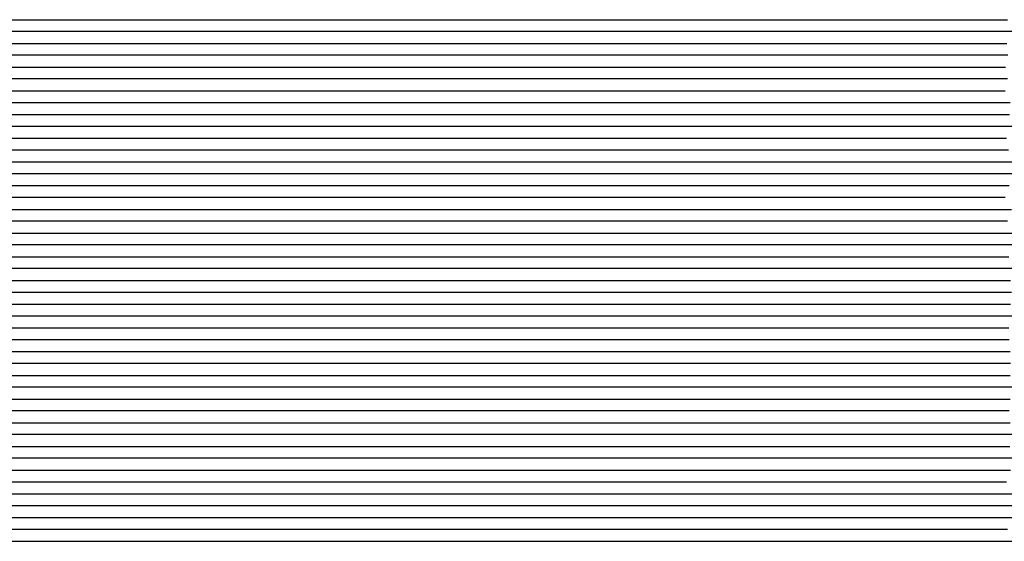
# Model space of a CAD drawing. Extents: x -4 to 4.3, y -2 to 2.5.
# Tile 8 of 108: x -2.96 to -1.93, y -0.3 to 0.25. Entities that reach past the tile are written whole.
import ezdxf

# ---------------------------------------------------------------- set-up
doc = ezdxf.new("R2010")
doc.units = 0

msp = doc.modelspace()

# ---------------------------------------------------------------- linework, layer by layer
at = {"layer": 'Default', "color": 72, "linetype": 'CONTINUOUS'}
for p, q in [((-4, 0.25004, -0.103), (-1.983375, 0.25004, -0.103)), ((-1.983375, 0.25004, -0.103), (-1.96775, 0.25004, -0.103067)), ((-1.96775, 0.25004, -0.103067), (-1.952125, 0.25004, -0.105263)), ((-1.952125, 0.25004, -0.105263), (-1.936652, 0.25004, -0.110084)), ((-1.936652, 0.25004, -0.110084), (-1.921735, 0.25004, -0.119893)), ((-1.962674, 0.23754, -0.103498), (-4, 0.23754, -0.103)), ((-1.948652, 0.23754, -0.106812), (-1.962674, 0.23754, -0.103498)), ((-1.936446, 0.23754, -0.112812), (-1.948652, 0.23754, -0.106812)), ((-1.925912, 0.23754, -0.121231), (-1.936446, 0.23754, -0.112812)), ((-1.917158, 0.23754, -0.130822), (-1.925912, 0.23754, -0.121231)), ((-4, 0.22504, -0.103), (-1.983375, 0.22504, -0.103)), ((-1.983375, 0.22504, -0.103), (-1.96775, 0.22504, -0.10304)), ((-1.96775, 0.22504, -0.10304), (-1.952125, 0.22504, -0.105591)), ((-1.952125, 0.22504, -0.105591), (-1.936704, 0.22504, -0.112563)), ((-1.936704, 0.22504, -0.112563), (-1.929585, 0.22504, -0.117764)), ((-1.929585, 0.22504, -0.117764), (-1.922467, 0.22504, -0.124834)), ((-1.983101, 0.21254, -0.103), (-4, 0.21254, -0.103)), ((-1.967779, 0.21254, -0.103785), (-1.983101, 0.21254, -0.103)), ((-1.953319, 0.21254, -0.106671), (-1.967779, 0.21254, -0.103785)), ((-1.940501, 0.21254, -0.11192), (-1.953319, 0.21254, -0.106671)), ((-1.929838, 0.21254, -0.119352), (-1.940501, 0.21254, -0.11192)), ((-1.921134, 0.21254, -0.128675), (-1.929838, 0.21254, -0.119352)), ((-4, 0.20004, -0.103), (-1.983375, 0.20004, -0.103)), ((-1.983375, 0.20004, -0.103), (-1.96775, 0.20004, -0.103828)), ((-1.96775, 0.20004, -0.103828), (-1.952147, 0.20004, -0.108425)), ((-1.952147, 0.20004, -0.108425), (-1.937159, 0.20004, -0.117807)), ((-1.937159, 0.20004, -0.117807), (-1.923915, 0.20004, -0.131768)), ((-1.983625, 0.18754, -0.103016), (-4, 0.18754, -0.103)), ((-1.968517, 0.18754, -0.103642), (-1.983625, 0.18754, -0.103016)), ((-1.954671, 0.18754, -0.107298), (-1.968517, 0.18754, -0.103642)), ((-1.942648, 0.18754, -0.113584), (-1.954671, 0.18754, -0.107298)), ((-1.932821, 0.18754, -0.12174), (-1.942648, 0.18754, -0.113584)), ((-1.925326, 0.18754, -0.131007), (-1.932821, 0.18754, -0.12174)), ((-1.921578, 0.18754, -0.13748), (-1.925326, 0.18754, -0.131007)), ((-4, 0.17504, -0.103), (-1.999, 0.17504, -0.103)), ((-1.999, 0.17504, -0.103), (-1.983375, 0.17504, -0.103056)), ((-1.983375, 0.17504, -0.103056), (-1.96775, 0.17504, -0.105125)), ((-1.96775, 0.17504, -0.105125), (-1.95226, 0.17504, -0.109779)), ((-1.95226, 0.17504, -0.109779), (-1.937296, 0.17504, -0.119378)), ((-1.937296, 0.17504, -0.119378), (-1.93072, 0.17504, -0.126054)), ((-1.93072, 0.17504, -0.126054), (-1.924144, 0.17504, -0.135529)), ((-1.981614, 0.16254, -0.103156), (-4, 0.16254, -0.103)), ((-1.967217, 0.16254, -0.105641), (-1.981614, 0.16254, -0.103156)), ((-1.954482, 0.16254, -0.111012), (-1.967217, 0.16254, -0.105641)), ((-1.943509, 0.16254, -0.118814), (-1.954482, 0.16254, -0.111012)), ((-1.934026, 0.16254, -0.128426), (-1.943509, 0.16254, -0.118814)), ((-1.930246, 0.16254, -0.133376), (-1.934026, 0.16254, -0.128426)), ((-1.928356, 0.16254, -0.136346), (-1.930246, 0.16254, -0.133376)), ((-1.926466, 0.16254, -0.139793), (-1.928356, 0.16254, -0.136346)), ((-1.918906, 0.16254, -0.140278), (-1.926466, 0.16254, -0.139793)), ((-4, 0.15004, -0.103), (-1.999, 0.15004, -0.103)), ((-1.999, 0.15004, -0.103), (-1.983375, 0.15004, -0.103021)), ((-1.983375, 0.15004, -0.103021), (-1.96775, 0.15004, -0.105418)), ((-1.96775, 0.15004, -0.105418), (-1.952306, 0.15004, -0.112211)), ((-1.952306, 0.15004, -0.112211), (-1.945154, 0.15004, -0.117318)), ((-1.945154, 0.15004, -0.117318), (-1.938003, 0.15004, -0.124257)), ((-1.938003, 0.15004, -0.124257), (-1.932396, 0.15004, -0.131693)), ((-1.932396, 0.15004, -0.131693), (-1.926789, 0.15004, -0.142107)), ((-1.926789, 0.15004, -0.142107), (-1.919383, 0.15004, -0.139744)), ((-1.984827, 0.13754, -0.10351), (-4, 0.13754, -0.103)), ((-1.970193, 0.13754, -0.106142), (-1.984827, 0.13754, -0.10351)), ((-1.957134, 0.13754, -0.111029), (-1.970193, 0.13754, -0.106142)), ((-1.946025, 0.13754, -0.118326), (-1.957134, 0.13754, -0.111029)), ((-1.938213, 0.13754, -0.126054), (-1.946025, 0.13754, -0.118326)), ((-1.934307, 0.13754, -0.131215), (-1.938213, 0.13754, -0.126054)), ((-1.932353, 0.13754, -0.134294), (-1.934307, 0.13754, -0.131215)), ((-1.9304, 0.13754, -0.137851), (-1.932353, 0.13754, -0.134294)), ((-1.915184, 0.13754, -0.137879), (-1.9304, 0.13754, -0.137851)), ((-4, 0.12504, -0.103), (-1.999, 0.12504, -0.103)), ((-1.999, 0.12504, -0.103), (-1.983375, 0.12504, -0.103729)), ((-1.983375, 0.12504, -0.103729), (-1.967767, 0.12504, -0.108161)), ((-1.967767, 0.12504, -0.108161), (-1.952736, 0.12504, -0.117345)), ((-1.952736, 0.12504, -0.117345), (-1.939403, 0.12504, -0.131023)), ((-1.939403, 0.12504, -0.131023), (-1.928496, 0.12504, -0.140851)), ((-1.928496, 0.12504, -0.140851), (-1.925594, 0.12504, -0.140014)), ((-1.925594, 0.12504, -0.140014), (-1.922692, 0.12504, -0.139294)), ((-1.989362, 0.11254, -0.103078), (-4, 0.11254, -0.103)), ((-1.974944, 0.11254, -0.105511), (-1.989362, 0.11254, -0.103078)), ((-1.962157, 0.11254, -0.11085), (-1.974944, 0.11254, -0.105511)), ((-1.951365, 0.11254, -0.11843), (-1.962157, 0.11254, -0.11085)), ((-1.943575, 0.11254, -0.126585), (-1.951365, 0.11254, -0.11843)), ((-1.939681, 0.11254, -0.132059), (-1.943575, 0.11254, -0.126585)), ((-1.937733, 0.11254, -0.135353), (-1.939681, 0.11254, -0.132059)), ((-1.935786, 0.11254, -0.139197), (-1.937733, 0.11254, -0.135353)), ((-1.920567, 0.11254, -0.138024), (-1.935786, 0.11254, -0.139197)), ((-4, 0.10004, -0.103), (-2.014625, 0.10004, -0.103)), ((-2.014625, 0.10004, -0.103), (-1.999, 0.10004, -0.10305)), ((-1.999, 0.10004, -0.10305), (-1.983375, 0.10004, -0.104994)), ((-1.983375, 0.10004, -0.104994), (-1.96787, 0.10004, -0.109481)), ((-1.96787, 0.10004, -0.109481), (-1.95286, 0.10004, -0.118873)), ((-1.95286, 0.10004, -0.118873), (-1.946238, 0.10004, -0.125432)), ((-1.946238, 0.10004, -0.125432), (-1.939615, 0.10004, -0.134693)), ((-1.939615, 0.10004, -0.134693), (-1.930526, 0.10004, -0.140035)), ((-1.930526, 0.10004, -0.140035), (-1.927158, 0.10004, -0.138955)), ((-1.927158, 0.10004, -0.138955), (-1.917055, 0.10004, -0.136367)), ((-1.996443, 0.08754, -0.103159), (-4, 0.08754, -0.103)), ((-1.982064, 0.08754, -0.105689), (-1.996443, 0.08754, -0.103159)), ((-1.969372, 0.08754, -0.111085), (-1.982064, 0.08754, -0.105689)), ((-1.958233, 0.08754, -0.119082), (-1.969372, 0.08754, -0.111085)), ((-1.950434, 0.08754, -0.126756), (-1.958233, 0.08754, -0.119082)), ((-1.946534, 0.08754, -0.131472), (-1.950434, 0.08754, -0.126756)), ((-1.944584, 0.08754, -0.134276), (-1.946534, 0.08754, -0.131472)), ((-1.942634, 0.08754, -0.137494), (-1.944584, 0.08754, -0.134276)), ((-1.927408, 0.08754, -0.138363), (-1.942634, 0.08754, -0.137494)), ((-1.912044, 0.08754, -0.134822), (-1.927408, 0.08754, -0.138363)), ((-4, 0.07504, -0.103), (-2.014625, 0.07504, -0.103)), ((-2.014625, 0.07504, -0.103), (-1.999, 0.07504, -0.103008)), ((-1.999, 0.07504, -0.103008), (-1.983375, 0.07504, -0.105252)), ((-1.983375, 0.07504, -0.105252), (-1.967909, 0.07504, -0.111868)), ((-1.967909, 0.07504, -0.111868), (-1.960726, 0.07504, -0.116881)), ((-1.960726, 0.07504, -0.116881), (-1.953543, 0.07504, -0.123691)), ((-1.953543, 0.07504, -0.123691), (-1.947873, 0.07504, -0.131017)), ((-1.947873, 0.07504, -0.131017), (-1.942204, 0.07504, -0.141713)), ((-1.942204, 0.07504, -0.141713), (-1.938545, 0.07504, -0.141004)), ((-1.938545, 0.07504, -0.141004), (-1.934886, 0.07504, -0.139807)), ((-1.934886, 0.07504, -0.139807), (-1.920035, 0.07504, -0.136091)), ((-2.003411, 0.06254, -0.103181), (-4, 0.06254, -0.103)), ((-1.988506, 0.06254, -0.105382), (-2.003411, 0.06254, -0.103181)), ((-1.975022, 0.06254, -0.109622), (-1.988506, 0.06254, -0.105382)), ((-1.963488, 0.06254, -0.116376), (-1.975022, 0.06254, -0.109622)), ((-1.954361, 0.06254, -0.124716), (-1.963488, 0.06254, -0.116376)), ((-1.946831, 0.06254, -0.135179), (-1.954361, 0.06254, -0.124716)), ((-1.944949, 0.06254, -0.138748), (-1.946831, 0.06254, -0.135179)), ((-1.943067, 0.06254, -0.141457), (-1.944949, 0.06254, -0.138748)), ((-1.923974, 0.06254, -0.136193), (-1.943067, 0.06254, -0.141457)), ((-4, 0.05004, -0.103), (-2.014625, 0.05004, -0.103)), ((-2.014625, 0.05004, -0.103), (-1.999, 0.05004, -0.103638)), ((-1.999, 0.05004, -0.103638), (-1.983388, 0.05004, -0.107905)), ((-1.983388, 0.05004, -0.107905), (-1.968316, 0.05004, -0.116893)), ((-1.968316, 0.05004, -0.116893), (-1.94384, 0.05004, -0.140868)), ((-1.94384, 0.05004, -0.140868), (-1.941017, 0.05004, -0.140036)), ((-1.941017, 0.05004, -0.140036), (-1.938194, 0.05004, -0.139346)), ((-1.938194, 0.05004, -0.139346), (-1.932548, 0.05004, -0.13768)), ((-1.932548, 0.05004, -0.13768), (-1.917561, 0.05004, -0.134438)), ((-2.005703, 0.03754, -0.103026), (-4, 0.03754, -0.103)), ((-1.991172, 0.03754, -0.105176), (-2.005703, 0.03754, -0.103026)), ((-1.978219, 0.03754, -0.110294), (-1.991172, 0.03754, -0.105176)), ((-1.967298, 0.03754, -0.117661), (-1.978219, 0.03754, -0.110294)), ((-1.958766, 0.03754, -0.126392), (-1.967298, 0.03754, -0.117661)), ((-1.952058, 0.03754, -0.136685), (-1.958766, 0.03754, -0.126392)), ((-1.95016, 0.03754, -0.140677), (-1.952058, 0.03754, -0.136685)), ((-1.948262, 0.03754, -0.141684), (-1.95016, 0.03754, -0.140677)), ((-1.944466, 0.03754, -0.140404), (-1.948262, 0.03754, -0.141684)), ((-1.921495, 0.03754, -0.134614), (-1.944466, 0.03754, -0.140404)), ((-4, 0.02504, -0.103), (-2.03025, 0.02504, -0.103)), ((-2.03025, 0.02504, -0.103), (-2.014625, 0.02504, -0.103051)), ((-2.014625, 0.02504, -0.103051), (-1.999, 0.02504, -0.104869)), ((-1.999, 0.02504, -0.104869), (-1.98348, 0.02504, -0.10919)), ((-1.98348, 0.02504, -0.10919), (-1.968427, 0.02504, -0.118378)), ((-1.968427, 0.02504, -0.118378), (-1.961759, 0.02504, -0.124822)), ((-1.961759, 0.02504, -0.124822), (-1.95509, 0.02504, -0.133879)), ((-1.95509, 0.02504, -0.133879), (-1.945826, 0.02504, -0.140051)), ((-1.945826, 0.02504, -0.140051), (-1.942575, 0.02504, -0.138988)), ((-1.942575, 0.02504, -0.138988), (-1.932822, 0.02504, -0.136488)), ((-1.932822, 0.02504, -0.136488), (-1.902348, 0.02504, -0.130871)), ((-2.017948, 0.01254, -0.103), (-4, 0.01254, -0.103)), ((-2.003052, 0.01254, -0.104211), (-2.017948, 0.01254, -0.103)), ((-1.98956, 0.01254, -0.108483), (-2.003052, 0.01254, -0.104211)), ((-1.977888, 0.01254, -0.115301), (-1.98956, 0.01254, -0.108483)), ((-1.967533, 0.01254, -0.124516), (-1.977888, 0.01254, -0.115301)), ((-1.959072, 0.01254, -0.134078), (-1.967533, 0.01254, -0.124516)), ((-1.955275, 0.01254, -0.139971), (-1.959072, 0.01254, -0.134078)), ((-1.951479, 0.01254, -0.140867), (-1.955275, 0.01254, -0.139971)), ((-1.928518, 0.01254, -0.13502), (-1.951479, 0.01254, -0.140867)), ((-1.913041, 0.01254, -0.132176), (-1.928518, 0.01254, -0.13502)), ((-4, 0.00004, -0.103), (-2.014625, 0.00004, -0.103001)), ((-2.014625, 0.00004, -0.103001), (-1.999, 0.00004, -0.105093)), ((-1.999, 0.00004, -0.105093), (-1.983513, 0.00004, -0.111533)), ((-1.983513, 0.00004, -0.111533), (-1.976299, 0.00004, -0.116453)), ((-1.976299, 0.00004, -0.116453), (-1.969086, 0.00004, -0.123136)), ((-1.969086, 0.00004, -0.123136), (-1.963355, 0.00004, -0.130355)), ((-1.963355, 0.00004, -0.130355), (-1.957624, 0.00004, -0.140803)), ((-1.957624, 0.00004, -0.140803), (-1.953867, 0.00004, -0.141015)), ((-1.953867, 0.00004, -0.141015), (-1.95011, 0.00004, -0.139769)), ((-1.95011, 0.00004, -0.139769), (-1.935278, 0.00004, -0.13605)), ((-1.935278, 0.00004, -0.13605), (-1.920123, 0.00004, -0.132898)), ((-2.018985, -0.01246, -0.103155), (-4, -0.01246, -0.103)), ((-2.004022, -0.01246, -0.104177), (-2.018985, -0.01246, -0.103155)), ((-1.990419, -0.01246, -0.108266), (-2.004022, -0.01246, -0.104177)), ((-1.978705, -0.01246, -0.114886), (-1.990419, -0.01246, -0.108266)), ((-1.969317, -0.01246, -0.123175), (-1.978705, -0.01246, -0.114886)), ((-1.961674, -0.01246, -0.133342), (-1.969317, -0.01246, -0.123175)), ((-1.95977, -0.01246, -0.136736), (-1.961674, -0.01246, -0.133342)), ((-1.957867, -0.01246, -0.140734), (-1.95977, -0.01246, -0.136736)), ((-1.95406, -0.01246, -0.140274), (-1.957867, -0.01246, -0.140734)), ((-1.946446, -0.01246, -0.137987), (-1.95406, -0.01246, -0.140274)), ((-1.931039, -0.01246, -0.134446), (-1.946446, -0.01246, -0.137987)), ((-1.900005, -0.01246, -0.129607), (-1.931039, -0.01246, -0.134446)), ((-4, -0.02496, -0.103), (-2.03025, -0.02496, -0.103)), ((-2.03025, -0.02496, -0.103), (-2.014625, -0.02496, -0.103552)), ((-2.014625, -0.02496, -0.103552), (-1.99901, -0.02496, -0.107655)), ((-1.99901, -0.02496, -0.107655), (-1.983898, -0.02496, -0.114193)), ((-1.983898, -0.02496, -0.114193), (-1.976728, -0.02496, -0.1193)), ((-1.976728, -0.02496, -0.1193), (-1.969557, -0.02496, -0.126339)), ((-1.969557, -0.02496, -0.126339), (-1.958407, -0.02496, -0.140656)), ((-1.958407, -0.02496, -0.140656), (-1.948806, -0.02496, -0.137951)), ((-1.948806, -0.02496, -0.137951), (-1.933818, -0.02496, -0.13464)), ((-1.933818, -0.02496, -0.13464), (-1.918561, -0.02496, -0.131853)), ((-2.014924, -0.03746, -0.103468), (-4, -0.03746, -0.103)), ((-2.00094, -0.03746, -0.106857), (-2.014924, -0.03746, -0.103468)), ((-1.988741, -0.03746, -0.112938), (-2.00094, -0.03746, -0.106857)), ((-1.978683, -0.03746, -0.120988), (-1.988741, -0.03746, -0.112938)), ((-1.971187, -0.03746, -0.129899), (-1.978683, -0.03746, -0.120988)), ((-1.96744, -0.03746, -0.136032), (-1.971187, -0.03746, -0.129899)), ((-1.965566, -0.03746, -0.139843), (-1.96744, -0.03746, -0.136032)), ((-1.963692, -0.03746, -0.141743), (-1.965566, -0.03746, -0.139843)), ((-1.948404, -0.03746, -0.13725), (-1.963692, -0.03746, -0.141743)), ((-1.917527, -0.03746, -0.131269), (-1.948404, -0.03746, -0.13725)), ((-4, -0.04996, -0.103), (-2.03025, -0.04996, -0.103)), ((-2.03025, -0.04996, -0.103), (-2.014625, -0.04996, -0.103695)), ((-2.014625, -0.04996, -0.103695), (-1.999015, -0.04996, -0.107806)), ((-1.999015, -0.04996, -0.107806), (-1.983906, -0.04996, -0.116624)), ((-1.983906, -0.04996, -0.116624), (-1.977158, -0.04996, -0.122818)), ((-1.977158, -0.04996, -0.122818), (-1.970411, -0.04996, -0.131389)), ((-1.970411, -0.04996, -0.131389), (-1.960745, -0.04996, -0.139965)), ((-1.960745, -0.04996, -0.139965), (-1.957823, -0.04996, -0.139008)), ((-1.957823, -0.04996, -0.139008), (-1.949058, -0.04996, -0.136773)), ((-1.949058, -0.04996, -0.136773), (-1.933883, -0.04996, -0.133573)), ((-1.933883, -0.04996, -0.133573), (-1.918594, -0.04996, -0.131022)), ((-2.031978, -0.06246, -0.103), (-4, -0.06246, -0.103)), ((-2.017042, -0.06246, -0.104418), (-2.031978, -0.06246, -0.103)), ((-2.002947, -0.06246, -0.108748), (-2.017042, -0.06246, -0.104418)), ((-1.990664, -0.06246, -0.114626), (-2.002947, -0.06246, -0.108748)), ((-1.980651, -0.06246, -0.122497), (-1.990664, -0.06246, -0.114626)), ((-1.972753, -0.06246, -0.131959), (-1.980651, -0.06246, -0.122497)), ((-1.968946, -0.06246, -0.138458), (-1.972753, -0.06246, -0.131959)), ((-1.965139, -0.06246, -0.140413), (-1.968946, -0.06246, -0.138458)), ((-1.957524, -0.06246, -0.138292), (-1.965139, -0.06246, -0.140413)), ((-1.942152, -0.06246, -0.134765), (-1.957524, -0.06246, -0.138292)), ((-1.926672, -0.06246, -0.131943), (-1.942152, -0.06246, -0.134765)), ((-1.911112, -0.06246, -0.129812), (-1.926672, -0.06246, -0.131943)), ((-4, -0.07496, -0.103), (-2.03025, -0.07496, -0.103)), ((-2.03025, -0.07496, -0.103), (-2.014625, -0.07496, -0.10494)), ((-2.014625, -0.07496, -0.10494), (-1.999119, -0.07496, -0.111205)), ((-1.999119, -0.07496, -0.111205), (-1.991876, -0.07496, -0.116033)), ((-1.991876, -0.07496, -0.116033), (-1.984632, -0.07496, -0.122592)), ((-1.984632, -0.07496, -0.122592), (-1.978841, -0.07496, -0.129706)), ((-1.978841, -0.07496, -0.129706), (-1.97305, -0.07496, -0.139921)), ((-1.97305, -0.07496, -0.139921), (-1.969197, -0.07496, -0.141089)), ((-1.969197, -0.07496, -0.141089), (-1.965344, -0.07496, -0.139794)), ((-1.965344, -0.07496, -0.139794), (-1.950533, -0.07496, -0.136059)), ((-1.950533, -0.07496, -0.136059), (-1.935382, -0.07496, -0.132917)), ((-1.935382, -0.07496, -0.132917), (-1.920083, -0.07496, -0.130571)), ((-2.029401, -0.08746, -0.103185), (-4, -0.08746, -0.103)), ((-2.014779, -0.08746, -0.105087), (-2.029401, -0.08746, -0.103185)), ((-2.001697, -0.08746, -0.110017), (-2.014779, -0.08746, -0.105087)), ((-1.990684, -0.08746, -0.117209), (-2.001697, -0.08746, -0.110017)), ((-1.981531, -0.08746, -0.126422), (-1.990684, -0.08746, -0.117209)), ((-1.977741, -0.08746, -0.131665), (-1.981531, -0.08746, -0.126422)), ((-1.975846, -0.08746, -0.134795), (-1.977741, -0.08746, -0.131665)), ((-1.973951, -0.08746, -0.138413), (-1.975846, -0.08746, -0.134795)), ((-1.96637, -0.08746, -0.139321), (-1.973951, -0.08746, -0.138413)), ((-1.951032, -0.08746, -0.135496), (-1.96637, -0.08746, -0.139321)), ((-1.935569, -0.08746, -0.132493), (-1.951032, -0.08746, -0.135496)), ((-1.920033, -0.08746, -0.130236), (-1.935569, -0.08746, -0.132493)), ((-4, -0.09996, -0.103), (-2.045875, -0.09996, -0.103)), ((-2.045875, -0.09996, -0.103), (-2.03025, -0.09996, -0.103473)), ((-2.03025, -0.09996, -0.103473), (-2.014632, -0.09996, -0.107413)), ((-2.014632, -0.09996, -0.107413), (-1.999482, -0.09996, -0.113803)), ((-1.999482, -0.09996, -0.113803), (-1.992283, -0.09996, -0.118806)), ((-1.992283, -0.09996, -0.118806), (-1.985085, -0.09996, -0.125695)), ((-1.985085, -0.09996, -0.125695), (-1.973796, -0.09996, -0.140761)), ((-1.973796, -0.09996, -0.140761), (-1.964427, -0.09996, -0.138112)), ((-1.964427, -0.09996, -0.138112), (-1.949418, -0.09996, -0.134725)), ((-1.949418, -0.09996, -0.134725), (-1.934176, -0.09996, -0.131945)), ((-1.934176, -0.09996, -0.131945), (-1.918805, -0.09996, -0.129836)), ((-2.033297, -0.11246, -0.103149), (-4, -0.11246, -0.103)), ((-2.018986, -0.11246, -0.105835), (-2.033297, -0.11246, -0.103149)), ((-2.006348, -0.11246, -0.111372), (-2.018986, -0.11246, -0.105835)), ((-1.99574, -0.11246, -0.119085), (-2.006348, -0.11246, -0.111372)), ((-1.988047, -0.11246, -0.127404), (-1.99574, -0.11246, -0.119085)), ((-1.984201, -0.11246, -0.133014), (-1.988047, -0.11246, -0.127404)), ((-1.982278, -0.11246, -0.136409), (-1.984201, -0.11246, -0.133014)), ((-1.980355, -0.11246, -0.140404), (-1.982278, -0.11246, -0.136409)), ((-1.965113, -0.11246, -0.137702), (-1.980355, -0.11246, -0.140404)), ((-1.949726, -0.11246, -0.13423), (-1.965113, -0.11246, -0.137702)), ((-1.934238, -0.11246, -0.131494), (-1.949726, -0.11246, -0.13423)), ((-1.918665, -0.11246, -0.129421), (-1.934238, -0.11246, -0.131494)), ((-4, -0.12496, -0.103), (-2.045875, -0.12496, -0.103)), ((-2.045875, -0.12496, -0.103), (-2.03025, -0.12496, -0.103608)), ((-2.03025, -0.12496, -0.103608), (-2.014637, -0.12496, -0.107556)), ((-2.014637, -0.12496, -0.107556), (-1.999489, -0.12496, -0.116179)), ((-1.999489, -0.12496, -0.116179), (-1.992699, -0.12496, -0.122268)), ((-1.992699, -0.12496, -0.122268), (-1.98591, -0.12496, -0.130668)), ((-1.98591, -0.12496, -0.130668), (-1.976088, -0.12496, -0.140063)), ((-1.976088, -0.12496, -0.140063), (-1.973265, -0.12496, -0.139119)), ((-1.973265, -0.12496, -0.139119), (-1.970442, -0.12496, -0.138322)), ((-1.970442, -0.12496, -0.138322), (-1.949604, -0.12496, -0.133673)), ((-1.949604, -0.12496, -0.133673), (-1.934333, -0.12496, -0.131127)), ((-1.934333, -0.12496, -0.131127), (-1.918921, -0.12496, -0.129201)), ((-2.048367, -0.13746, -0.103), (-4, -0.13746, -0.103)), ((-2.033368, -0.13746, -0.10415), (-2.048367, -0.13746, -0.103)), ((-2.019141, -0.13746, -0.108305), (-2.033368, -0.13746, -0.10415)), ((-2.006676, -0.13746, -0.113965), (-2.019141, -0.13746, -0.108305)), ((-1.996455, -0.13746, -0.121689), (-2.006676, -0.13746, -0.113965)), ((-1.988308, -0.13746, -0.13111), (-1.996455, -0.13746, -0.121689)), ((-1.984504, -0.13746, -0.137334), (-1.988308, -0.13746, -0.13111)), ((-1.980701, -0.13746, -0.140566), (-1.984504, -0.13746, -0.137334)), ((-1.973094, -0.13746, -0.13845), (-1.980701, -0.13746, -0.140566)), ((-1.957722, -0.13746, -0.134853), (-1.973094, -0.13746, -0.13845)), ((-1.942244, -0.13746, -0.132034), (-1.957722, -0.13746, -0.134853)), ((-1.926691, -0.13746, -0.129886), (-1.942244, -0.13746, -0.132034)), ((-1.911071, -0.13746, -0.12838), (-1.926691, -0.13746, -0.129886)), ((-4, -0.14996, -0.103), (-2.045875, -0.14996, -0.103)), ((-2.045875, -0.14996, -0.103), (-2.03025, -0.14996, -0.104794)), ((-2.03025, -0.14996, -0.104794), (-2.014727, -0.14996, -0.110885)), ((-2.014727, -0.14996, -0.110885), (-2.007454, -0.14996, -0.115621)), ((-2.007454, -0.14996, -0.115621), (-2.000182, -0.14996, -0.122057)), ((-2.000182, -0.14996, -0.122057), (-1.988481, -0.14996, -0.139063)), ((-1.988481, -0.14996, -0.139063), (-1.984052, -0.14996, -0.141001)), ((-1.984052, -0.14996, -0.141001), (-1.979624, -0.14996, -0.139551)), ((-1.979624, -0.14996, -0.139551), (-1.964775, -0.14996, -0.135909)), ((-1.964775, -0.14996, -0.135909), (-1.949599, -0.14996, -0.132771)), ((-1.949599, -0.14996, -0.132771), (-1.934298, -0.14996, -0.130434)), ((-1.934298, -0.14996, -0.130434), (-1.918852, -0.14996, -0.128798)), ((-2.045081, -0.16246, -0.103167), (-4, -0.16246, -0.103)), ((-2.030407, -0.16246, -0.104926), (-2.045081, -0.16246, -0.103167)), ((-2.017248, -0.16246, -0.109742), (-2.030407, -0.16246, -0.104926)), ((-2.006141, -0.16246, -0.116852), (-2.017248, -0.16246, -0.109742)), ((-1.996877, -0.16246, -0.126019), (-2.006141, -0.16246, -0.116852)), ((-1.993089, -0.16246, -0.131164), (-1.996877, -0.16246, -0.126019)), ((-1.991195, -0.16246, -0.134222), (-1.993089, -0.16246, -0.131164)), ((-1.989301, -0.16246, -0.137742), (-1.991195, -0.16246, -0.134222)), ((-1.981726, -0.16246, -0.139412), (-1.989301, -0.16246, -0.137742)), ((-1.966386, -0.16246, -0.135547), (-1.981726, -0.16246, -0.139412)), ((-1.950923, -0.16246, -0.132548), (-1.966386, -0.16246, -0.135547)), ((-1.919777, -0.16246, -0.12858), (-1.950923, -0.16246, -0.132548)), ((-4, -0.17496, -0.103), (-2.0615, -0.17496, -0.103)), ((-2.0615, -0.17496, -0.103), (-2.045875, -0.17496, -0.103399)), ((-2.045875, -0.17496, -0.103399), (-2.030255, -0.17496, -0.107178)), ((-2.030255, -0.17496, -0.107178), (-2.015068, -0.17496, -0.11342)), ((-2.015068, -0.17496, -0.11342), (-2.007842, -0.17496, -0.11832)), ((-2.007842, -0.17496, -0.11832), (-2.000616, -0.17496, -0.125064)), ((-2.000616, -0.17496, -0.125064), (-1.989193, -0.17496, -0.140871)), ((-1.989193, -0.17496, -0.140871), (-1.980041, -0.17496, -0.138277)), ((-1.980041, -0.17496, -0.138277), (-1.965007, -0.17496, -0.134815)), ((-1.965007, -0.17496, -0.134815), (-1.94978, -0.17496, -0.132041)), ((-1.94978, -0.17496, -0.132041), (-1.934408, -0.17496, -0.129911)), ((-1.934408, -0.17496, -0.129911), (-1.918931, -0.17496, -0.128384)), ((-2.052882, -0.18746, -0.103), (-4, -0.18746, -0.103)), ((-2.038182, -0.18746, -0.104695), (-2.052882, -0.18746, -0.103)), ((-2.024979, -0.18746, -0.109453), (-2.038182, -0.18746, -0.104695)), ((-2.013815, -0.18746, -0.116518), (-2.024979, -0.18746, -0.109453)), ((-2.004476, -0.18746, -0.125662), (-2.013815, -0.18746, -0.116518)), ((-2.000698, -0.18746, -0.130731), (-2.004476, -0.18746, -0.125662)), ((-1.996919, -0.18746, -0.137178), (-2.000698, -0.18746, -0.130731)), ((-1.989362, -0.18746, -0.140222), (-1.996919, -0.18746, -0.137178)), ((-1.97406, -0.18746, -0.13621), (-1.989362, -0.18746, -0.140222)), ((-1.958615, -0.18746, -0.133021), (-1.97406, -0.18746, -0.13621)), ((-1.943093, -0.18746, -0.130642), (-1.958615, -0.18746, -0.133021)), ((-1.927489, -0.18746, -0.128842), (-1.943093, -0.18746, -0.130642)), ((-1.911864, -0.18746, -0.128037), (-1.927489, -0.18746, -0.128842)), ((-4, -0.19996, -0.103), (-2.0615, -0.19996, -0.103)), ((-2.0615, -0.19996, -0.103), (-2.045875, -0.19996, -0.103527)), ((-2.045875, -0.19996, -0.103527), (-2.030259, -0.19996, -0.107313)), ((-2.030259, -0.19996, -0.107313), (-2.015074, -0.19996, -0.115744)), ((-2.015074, -0.19996, -0.115744), (-2.008243, -0.19996, -0.121729)), ((-2.008243, -0.19996, -0.121729), (-2.001413, -0.19996, -0.129963)), ((-2.001413, -0.19996, -0.129963), (-1.991437, -0.19996, -0.140165)), ((-1.991437, -0.19996, -0.140165), (-1.988706, -0.19996, -0.139234)), ((-1.988706, -0.19996, -0.139234), (-1.985975, -0.19996, -0.13844)), ((-1.985975, -0.19996, -0.13844), (-1.965301, -0.19996, -0.133777)), ((-1.965301, -0.19996, -0.133777), (-1.950049, -0.19996, -0.131238)), ((-1.950049, -0.19996, -0.131238), (-1.934636, -0.19996, -0.129312)), ((-1.934636, -0.19996, -0.129312), (-1.919131, -0.19996, -0.128126)), ((-2.066784, -0.21246, -0.103), (-4, -0.21246, -0.103)), ((-2.05166, -0.21246, -0.10361), (-2.066784, -0.21246, -0.103)), ((-2.037128, -0.21246, -0.107381), (-2.05166, -0.21246, -0.10361)), ((-2.024231, -0.21246, -0.112475), (-2.037128, -0.21246, -0.107381)), ((-2.013507, -0.21246, -0.119811), (-2.024231, -0.21246, -0.112475)), ((-2.004761, -0.21246, -0.129077), (-2.013507, -0.21246, -0.119811)), ((-2.000968, -0.21246, -0.134692), (-2.004761, -0.21246, -0.129077)), ((-1.999072, -0.21246, -0.138121), (-2.000968, -0.21246, -0.134692)), ((-1.997176, -0.21246, -0.141021), (-1.999072, -0.21246, -0.138121)), ((-1.97422, -0.21246, -0.135119), (-1.997176, -0.21246, -0.141021)), ((-1.958746, -0.21246, -0.132297), (-1.97422, -0.21246, -0.135119)), ((-1.927593, -0.21246, -0.128421), (-1.958746, -0.21246, -0.132297)), ((-1.911968, -0.21246, -0.128001), (-1.927593, -0.21246, -0.128421)), ((-4, -0.22496, -0.103), (-2.0615, -0.22496, -0.103)), ((-2.0615, -0.22496, -0.103), (-2.045875, -0.22496, -0.104655)), ((-2.045875, -0.22496, -0.104655), (-2.030337, -0.22496, -0.110572)), ((-2.030337, -0.22496, -0.110572), (-2.023036, -0.22496, -0.115217)), ((-2.023036, -0.22496, -0.115217), (-2.015735, -0.22496, -0.121532)), ((-2.015735, -0.22496, -0.121532), (-2.003918, -0.22496, -0.138228)), ((-2.003918, -0.22496, -0.138228), (-1.999404, -0.22496, -0.141097)), ((-1.999404, -0.22496, -0.141097), (-1.994891, -0.22496, -0.139597)), ((-1.994891, -0.22496, -0.139597), (-1.980064, -0.22496, -0.135933)), ((-1.980064, -0.22496, -0.135933), (-1.964895, -0.22496, -0.132803)), ((-1.964895, -0.22496, -0.132803), (-1.949592, -0.22496, -0.13047)), ((-1.949592, -0.22496, -0.13047), (-1.934146, -0.22496, -0.12881)), ((-1.934146, -0.22496, -0.12881), (-1.91861, -0.22496, -0.128017)), ((-2.065653, -0.23746, -0.103112), (-4, -0.23746, -0.103)), ((-2.050589, -0.23746, -0.103891), (-2.065653, -0.23746, -0.103112)), ((-2.036819, -0.23746, -0.107684), (-2.050589, -0.23746, -0.103891)), ((-2.024897, -0.23746, -0.114077), (-2.036819, -0.23746, -0.107684)), ((-2.015216, -0.23746, -0.12228), (-2.024897, -0.23746, -0.114077)), ((-2.00768, -0.23746, -0.131826), (-2.015216, -0.23746, -0.12228)), ((-2.003912, -0.23746, -0.138587), (-2.00768, -0.23746, -0.131826)), ((-2.000144, -0.23746, -0.140464), (-2.003912, -0.23746, -0.138587)), ((-1.984808, -0.23746, -0.136272), (-2.000144, -0.23746, -0.140464)), ((-1.953877, -0.23746, -0.13074), (-1.984808, -0.23746, -0.136272)), ((-1.938272, -0.23746, -0.128821), (-1.953877, -0.23746, -0.13074)), ((-1.922647, -0.23746, -0.12803), (-1.938272, -0.23746, -0.128821)), ((-4, -0.24996, -0.103), (-2.077125, -0.24996, -0.103)), ((-2.077125, -0.24996, -0.103), (-2.0615, -0.24996, -0.103332)), ((-2.0615, -0.24996, -0.103332), (-2.045879, -0.24996, -0.106951)), ((-2.045879, -0.24996, -0.106951), (-2.030656, -0.24996, -0.113045)), ((-2.030656, -0.24996, -0.113045), (-2.023404, -0.24996, -0.117844)), ((-2.023404, -0.24996, -0.117844), (-2.016151, -0.24996, -0.124446)), ((-2.016151, -0.24996, -0.124446), (-2.004596, -0.24996, -0.140986)), ((-2.004596, -0.24996, -0.140986), (-1.995648, -0.24996, -0.138447)), ((-1.995648, -0.24996, -0.138447), (-1.980586, -0.24996, -0.134908)), ((-1.980586, -0.24996, -0.134908), (-1.965375, -0.24996, -0.132142)), ((-1.965375, -0.24996, -0.132142), (-1.950002, -0.24996, -0.129991)), ((-1.950002, -0.24996, -0.129991), (-1.934528, -0.24996, -0.128394)), ((-1.934528, -0.24996, -0.128394), (-1.825241, -0.24996, -0.128001)), ((-2.067304, -0.26246, -0.103005), (-4, -0.26246, -0.103)), ((-2.052653, -0.26246, -0.104835), (-2.067304, -0.26246, -0.103005)), ((-2.039527, -0.26246, -0.109699), (-2.052653, -0.26246, -0.104835)), ((-2.028386, -0.26246, -0.116893), (-2.039527, -0.26246, -0.109699)), ((-2.019729, -0.26246, -0.125406), (-2.028386, -0.26246, -0.116893)), ((-2.012175, -0.26246, -0.136756), (-2.019729, -0.26246, -0.125406)), ((-2.010287, -0.26246, -0.140741), (-2.012175, -0.26246, -0.136756)), ((-2.008398, -0.26246, -0.14156), (-2.010287, -0.26246, -0.140741)), ((-2.004621, -0.26246, -0.140275), (-2.008398, -0.26246, -0.14156)), ((-1.989318, -0.26246, -0.136236), (-2.004621, -0.26246, -0.140275)), ((-1.973873, -0.26246, -0.133053), (-1.989318, -0.26246, -0.136236)), ((-1.958354, -0.26246, -0.130678), (-1.973873, -0.26246, -0.133053)), ((-1.94275, -0.26246, -0.128851), (-1.958354, -0.26246, -0.130678)), ((-1.927125, -0.26246, -0.128043), (-1.94275, -0.26246, -0.128851)), ((-1.817802, -0.26246, -0.128096), (-1.927125, -0.26246, -0.128043)), ((-4, -0.27496, -0.103), (-2.077125, -0.27496, -0.103)), ((-2.077125, -0.27496, -0.103), (-2.0615, -0.27496, -0.103453)), ((-2.0615, -0.27496, -0.103453), (-2.045882, -0.27496, -0.107077)), ((-2.045882, -0.27496, -0.107077), (-2.030661, -0.27496, -0.115317)), ((-2.030661, -0.27496, -0.115317), (-2.023791, -0.27496, -0.121199)), ((-2.023791, -0.27496, -0.121199), (-2.01692, -0.27496, -0.129272)), ((-2.01692, -0.27496, -0.129272), (-2.006794, -0.27496, -0.139986)), ((-2.006794, -0.27496, -0.139986), (-2.001427, -0.27496, -0.138361)), ((-2.001427, -0.27496, -0.138361), (-1.980822, -0.27496, -0.133783)), ((-1.980822, -0.27496, -0.133783), (-1.965564, -0.27496, -0.131305)), ((-1.965564, -0.27496, -0.131305), (-1.950141, -0.27496, -0.129396)), ((-1.950141, -0.27496, -0.129396), (-1.934635, -0.27496, -0.12815)), ((-1.934635, -0.27496, -0.12815), (-1.825311, -0.27496, -0.128047)), ((-2.069666, -0.28746, -0.103269), (-4, -0.28746, -0.103)), ((-2.054972, -0.28746, -0.106386), (-2.069666, -0.28746, -0.103269)), ((-2.041709, -0.28746, -0.11118), (-2.054972, -0.28746, -0.106386)), ((-2.03036, -0.28746, -0.118249), (-2.041709, -0.28746, -0.11118)), ((-2.022548, -0.28746, -0.125642), (-2.03036, -0.28746, -0.118249)), ((-2.018642, -0.28746, -0.130558), (-2.022548, -0.28746, -0.125642)), ((-2.016689, -0.28746, -0.133475), (-2.018642, -0.28746, -0.130558)), ((-2.014736, -0.28746, -0.136818), (-2.016689, -0.28746, -0.133475)), ((-1.999417, -0.28746, -0.136972), (-2.014736, -0.28746, -0.136818)), ((-1.983992, -0.28746, -0.133872), (-1.999417, -0.28746, -0.136972)), ((-1.952914, -0.28746, -0.129362), (-1.983992, -0.28746, -0.133872)), ((-1.93729, -0.28746, -0.128187), (-1.952914, -0.28746, -0.129362)), ((-1.921665, -0.28746, -0.128), (-1.93729, -0.28746, -0.128187)), ((-4, -0.29996, -0.103), (-2.077125, -0.29996, -0.103)), ((-2.077125, -0.29996, -0.103), (-2.0615, -0.29996, -0.104522)), ((-2.0615, -0.29996, -0.104522), (-2.045949, -0.29996, -0.110267)), ((-2.045949, -0.29996, -0.110267), (-2.03862, -0.29996, -0.11482)), ((-2.03862, -0.29996, -0.11482), (-2.031292, -0.29996, -0.121017)), ((-2.031292, -0.29996, -0.121017), (-2.01936, -0.29996, -0.137413)), ((-2.01936, -0.29996, -0.137413), (-2.014763, -0.29996, -0.140247)), ((-2.014763, -0.29996, -0.140247), (-2.010166, -0.29996, -0.138913)), ((-2.010166, -0.29996, -0.138913), (-1.99516, -0.29996, -0.135353)), ((-1.99516, -0.29996, -0.135353), (-1.979958, -0.29996, -0.132464)), ((-1.979958, -0.29996, -0.132464), (-1.964607, -0.29996, -0.130303)), ((-1.964607, -0.29996, -0.130303), (-1.949135, -0.29996, -0.128716)), ((-1.949135, -0.29996, -0.128716), (-1.933591, -0.29996, -0.128018)), ((-1.933591, -0.29996, -0.128018), (-1.839857, -0.29996, -0.128))]:
    msp.add_line(p, q, dxfattribs=at)

doc.saveas('drawing.dxf')
